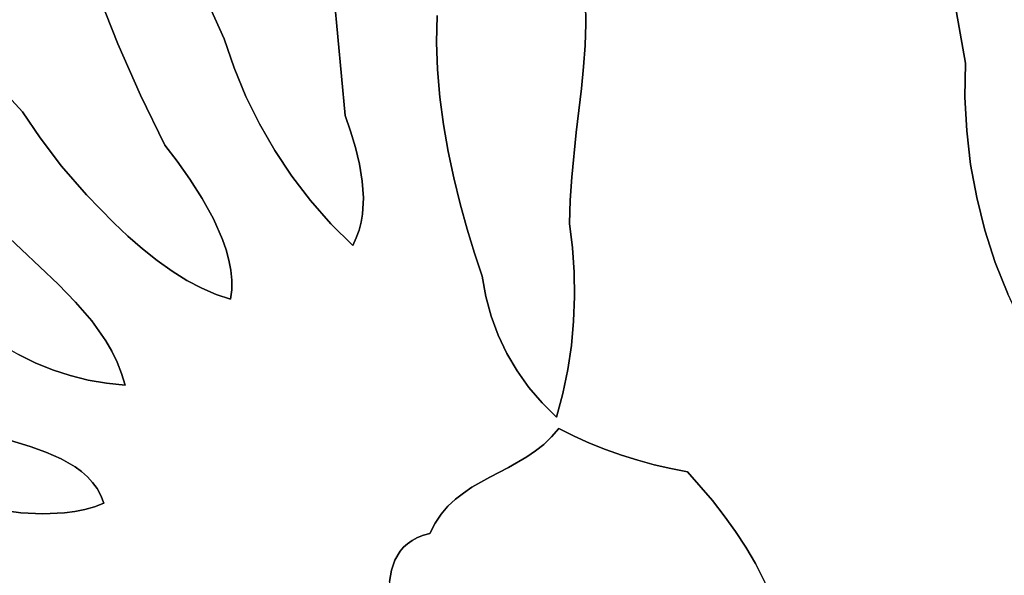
# Model space of a CAD drawing. Header units: inches. Extents: x 37.2 to 70.6, y 17.4 to 61.6.
# Tile 48 of 78: x 54.5 to 57.5, y 40.6 to 42.3. Entities that reach past the tile are written whole.
import ezdxf

# ---------------------------------------------------------------- set-up
doc = ezdxf.new("R2010")
doc.units = ezdxf.units.IN
doc.layers.add('SURFACES_FOR_SKETCHUP', color=7, linetype='Continuous')

msp = doc.modelspace()

# ---------------------------------------------------------------- linework, layer by layer
at = {"layer": 'SURFACES_FOR_SKETCHUP'}
for points, invisible_edges in [([(57.3952, 42.1328), (57.2634, 42.8857), (56.241, 42.3803)], 10), ([(57.3952, 42.1328), (58.905, 42.7499), (57.2634, 42.8857)], 3), ([(58.905, 42.7499), (57.3952, 42.1328), (58.9656, 41.7636)], 11), ([(54.3537, 42.1956), (54.712, 42.5071), (54.2644, 42.3045)], 3), ([(54.712, 42.5071), (54.3537, 42.1956), (54.7686, 42.3478)], 3), ([(54.8311, 42.1908), (55.0715, 42.3939), (54.7686, 42.3478)], 3), ([(55.0715, 42.3939), (54.8311, 42.1908), (55.1101, 42.2997)], 3), ([(56.241, 42.3803), (56.2459, 42.3158), (57.3952, 42.1328)], 10), ([(54.4463, 42.0893), (54.7686, 42.3478), (54.3537, 42.1956)], 3), ([(54.7686, 42.3478), (54.4463, 42.0893), (54.8311, 42.1908)], 3), ([(55.1522, 42.2067), (55.483, 42.3557), (55.1101, 42.2997)], 3), ([(55.1823, 42.1182), (55.483, 42.3557), (55.1522, 42.2067)], 3), ([(55.2181, 42.0322), (55.483, 42.3557), (55.1823, 42.1182)], 3), ([(55.2181, 42.0322), (55.5185, 41.9748), (55.483, 42.3557)], 9), ([(55.483, 42.3557), (55.5185, 41.9748), (55.7954, 42.1955)], 10), ([(55.7954, 42.1955), (55.7974, 42.2771), (55.483, 42.3557)], 10), ([(56.2459, 42.3158), (55.7974, 42.2771), (56.2468, 42.2513)], 3), ([(56.2459, 42.3158), (56.2468, 42.2513), (57.3952, 42.1328)], 10), ([(55.1101, 42.2997), (54.8311, 42.1908), (55.1522, 42.2067)], 3), ([(55.7954, 42.1955), (56.2468, 42.2513), (55.7974, 42.2771)], 3), ([(56.2468, 42.2513), (55.7954, 42.1955), (56.2446, 42.1865)], 3), ([(56.2468, 42.2513), (56.2446, 42.1865), (57.3952, 42.1328)], 10), ([(54.5423, 41.9857), (54.8311, 42.1908), (54.4463, 42.0893)], 3), ([(54.8311, 42.1908), (54.5423, 41.9857), (54.8994, 42.0363)], 3), ([(54.8994, 42.0363), (55.1522, 42.2067), (54.8311, 42.1908)], 3), ([(55.1522, 42.2067), (54.8994, 42.0363), (55.1823, 42.1182)], 3), ([(55.7954, 42.1955), (55.5185, 41.9748), (55.7981, 42.1131)], 3), ([(55.7981, 42.1131), (56.2399, 42.1214), (55.7954, 42.1955)], 3), ([(56.2446, 42.1865), (55.7954, 42.1955), (56.2399, 42.1214)], 3), ([(56.2446, 42.1865), (56.2399, 42.1214), (57.3952, 42.1328)], 10), ([(57.3938, 42.0301), (57.3952, 42.1328), (56.2399, 42.1214)], 10), ([(57.3952, 42.1328), (57.3938, 42.0301), (58.4051, 41.3355)], 10), ([(58.4051, 41.3355), (58.9656, 41.7636), (57.3952, 42.1328)], 10), ([(54.8994, 42.0363), (54.9734, 41.8843), (55.1823, 42.1182)], 10), ([(55.2181, 42.0322), (55.1823, 42.1182), (54.9734, 41.8843)], 10), ([(55.7981, 42.1131), (55.5185, 41.9748), (55.8052, 42.0303)], 3), ([(56.2399, 42.1214), (55.7981, 42.1131), (56.2334, 42.0559)], 3), ([(55.8052, 42.0303), (56.2334, 42.0559), (55.7981, 42.1131)], 3), ([(56.2399, 42.1214), (56.2334, 42.0559), (57.3938, 42.0301)], 10), ([(54.4463, 42.0893), (54.3002, 41.8025), (54.5423, 41.9857)], 3), ([(54.5955, 41.9064), (54.8994, 42.0363), (54.5423, 41.9857)], 3), ([(54.6608, 41.8211), (54.8994, 42.0363), (54.5955, 41.9064)], 3), ([(54.8994, 42.0363), (54.6608, 41.8211), (54.9734, 41.8843)], 3), ([(55.816, 41.9477), (56.2334, 42.0559), (55.8052, 42.0303)], 3), ([(56.2334, 42.0559), (55.816, 41.9477), (56.2179, 41.9231)], 3), ([(56.2334, 42.0559), (56.2179, 41.9231), (57.3991, 41.9279)], 10), ([(57.3991, 41.9279), (57.3938, 42.0301), (56.2334, 42.0559)], 10), ([(55.0107, 41.8362), (55.2181, 42.0322), (54.9734, 41.8843)], 3), ([(55.2181, 42.0322), (55.0107, 41.8362), (55.2593, 41.9488)], 3), ([(55.2181, 42.0322), (55.2593, 41.9488), (55.5185, 41.9748)], 10), ([(55.5347, 41.9268), (55.8052, 42.0303), (55.5185, 41.9748)], 3), ([(55.8052, 42.0303), (55.5347, 41.9268), (55.816, 41.9477)], 3), ([(57.3938, 42.0301), (57.3991, 41.9279), (58.4051, 41.3355)], 10), ([(54.5423, 41.9857), (54.3002, 41.8025), (54.5955, 41.9064)], 3), ([(55.3058, 41.8684), (55.5185, 41.9748), (55.2593, 41.9488)], 3), ([(55.5347, 41.9268), (55.5185, 41.9748), (55.3058, 41.8684)], 10), ([(55.0491, 41.7821), (55.2593, 41.9488), (55.0107, 41.8362)], 3), ([(55.2593, 41.9488), (55.0491, 41.7821), (55.3058, 41.8684)], 3), ([(55.5495, 41.8773), (55.816, 41.9477), (55.5347, 41.9268)], 3), ([(55.5617, 41.8269), (55.816, 41.9477), (55.5495, 41.8773)], 3), ([(55.816, 41.9477), (55.5617, 41.8269), (55.8302, 41.8659)], 3), ([(55.8302, 41.8659), (56.2179, 41.9231), (55.816, 41.9477)], 3), ([(55.3058, 41.8684), (55.3574, 41.7911), (55.5347, 41.9268)], 10), ([(55.5347, 41.9268), (55.3574, 41.7911), (55.5495, 41.8773)], 3), ([(56.2179, 41.9231), (55.8302, 41.8659), (56.204, 41.7874)], 3), ([(56.2179, 41.9231), (56.204, 41.7874), (57.4109, 41.8265)], 10), ([(57.4109, 41.8265), (57.3991, 41.9279), (56.2179, 41.9231)], 10), ([(57.4109, 41.8265), (58.4051, 41.3355), (57.3991, 41.9279)], 3), ([(54.3909, 41.7107), (54.5955, 41.9064), (54.3002, 41.8025)], 3), ([(54.5955, 41.9064), (54.3909, 41.7107), (54.6608, 41.8211)], 3), ([(54.7359, 41.734), (54.9734, 41.8843), (54.6608, 41.8211)], 3), ([(54.8182, 41.6493), (54.9734, 41.8843), (54.7359, 41.734)], 3), ([(54.9734, 41.8843), (54.8182, 41.6493), (55.0107, 41.8362)], 3), ([(55.0863, 41.7235), (55.3058, 41.8684), (55.0491, 41.7821)], 3), ([(55.1199, 41.6621), (55.3058, 41.8684), (55.0863, 41.7235)], 3), ([(55.3058, 41.8684), (55.1199, 41.6621), (55.3574, 41.7911)], 3), ([(55.5495, 41.8773), (55.3574, 41.7911), (55.5617, 41.8269)], 3), ([(55.5701, 41.7762), (55.8302, 41.8659), (55.5617, 41.8269)], 3), ([(55.8302, 41.8659), (55.5701, 41.7762), (55.8471, 41.7855)], 3), ([(55.8471, 41.7855), (56.204, 41.7874), (55.8302, 41.8659)], 3), ([(55.0107, 41.8362), (54.8182, 41.6493), (55.0491, 41.7821)], 3), ([(55.414, 41.7173), (55.5617, 41.8269), (55.3574, 41.7911)], 3), ([(55.5617, 41.8269), (55.414, 41.7173), (55.5701, 41.7762)], 3), ([(56.204, 41.7874), (56.1994, 41.7182), (57.4109, 41.8265)], 10), ([(56.1994, 41.7182), (56.2065, 41.5744), (57.4109, 41.8265)], 11), ([(57.4294, 41.7261), (57.4109, 41.8265), (56.2065, 41.5744)], 10), ([(57.4294, 41.7261), (58.4051, 41.3355), (57.4109, 41.8265)], 3), ([(54.4841, 41.6211), (54.6608, 41.8211), (54.3909, 41.7107)], 3), ([(54.6608, 41.8211), (54.4841, 41.6211), (54.7359, 41.734)], 3), ([(54.8614, 41.6092), (55.0491, 41.7821), (54.8182, 41.6493)], 3), ([(55.0491, 41.7821), (54.8614, 41.6092), (55.0863, 41.7235)], 3), ([(55.1476, 41.5994), (55.3574, 41.7911), (55.1199, 41.6621)], 3), ([(55.3574, 41.7911), (55.1476, 41.5994), (55.414, 41.7173)], 3), ([(55.5701, 41.7762), (55.414, 41.7173), (55.5736, 41.7257)], 3), ([(55.5736, 41.7257), (55.8471, 41.7855), (55.5701, 41.7762)], 3), ([(55.8471, 41.7855), (55.5736, 41.7257), (55.8665, 41.7069)], 3), ([(55.8665, 41.7069), (56.204, 41.7874), (55.8471, 41.7855)], 3), ([(56.204, 41.7874), (55.8665, 41.7069), (56.1994, 41.7182)], 3), ([(54.5945, 41.5167), (54.7359, 41.734), (54.4841, 41.6211)], 3), ([(54.7359, 41.734), (54.5945, 41.5167), (54.8182, 41.6493)], 3), ([(54.9054, 41.5713), (55.0863, 41.7235), (54.8614, 41.6092)], 3), ([(54.9501, 41.536), (55.0863, 41.7235), (54.9054, 41.5713)], 3), ([(55.0863, 41.7235), (54.9501, 41.536), (55.1199, 41.6621)], 3), ([(55.1585, 41.568), (55.414, 41.7173), (55.1476, 41.5994)], 3), ([(55.167, 41.5369), (55.414, 41.7173), (55.1585, 41.568)], 3), ([(55.414, 41.7173), (55.167, 41.5369), (55.4754, 41.6472)], 3), ([(55.4754, 41.6472), (55.5736, 41.7257), (55.414, 41.7173)], 3), ([(55.5736, 41.7257), (55.4754, 41.6472), (55.5708, 41.6759)], 3), ([(55.8665, 41.7069), (55.5666, 41.6515), (55.8876, 41.6308)], 3), ([(55.5666, 41.6515), (55.8665, 41.7069), (55.5708, 41.6759)], 3), ([(55.5708, 41.6759), (55.8665, 41.7069), (55.5736, 41.7257)], 3), ([(55.8876, 41.6308), (56.1994, 41.7182), (55.8665, 41.7069)], 3), ([(56.1994, 41.7182), (55.8876, 41.6308), (56.1973, 41.6481)], 3), ([(56.1994, 41.7182), (56.1973, 41.6481), (56.2065, 41.5744)], 8), ([(56.2065, 41.5744), (56.2117, 41.5005), (57.4294, 41.7261)], 10), ([(57.4542, 41.6272), (57.4294, 41.7261), (56.2117, 41.5005)], 10), ([(57.4542, 41.6272), (58.4051, 41.3355), (57.4294, 41.7261)], 3), ([(55.5708, 41.6759), (55.4754, 41.6472), (55.5666, 41.6515)], 3), ([(54.6499, 41.464), (54.8182, 41.6493), (54.5945, 41.5167)], 3), ([(54.8182, 41.6493), (54.6499, 41.464), (54.8614, 41.6092)], 3), ([(54.995, 41.504), (55.1199, 41.6621), (54.9501, 41.536)], 3), ([(55.1199, 41.6621), (54.995, 41.504), (55.1476, 41.5994)], 3), ([(55.1729, 41.5062), (55.4754, 41.6472), (55.167, 41.5369)], 3), ([(55.1758, 41.4761), (55.4754, 41.6472), (55.1729, 41.5062)], 3), ([(55.4754, 41.6472), (55.1758, 41.4761), (55.5415, 41.5811)], 3), ([(55.5605, 41.6275), (55.5666, 41.6515), (55.4754, 41.6472)], 10), ([(55.5415, 41.5811), (55.5522, 41.604), (55.4754, 41.6472)], 2), ([(55.5522, 41.604), (55.5605, 41.6275), (55.4754, 41.6472)], 10), ([(55.5605, 41.6275), (55.8876, 41.6308), (55.5666, 41.6515)], 3), ([(55.9101, 41.5576), (56.1973, 41.6481), (55.8876, 41.6308)], 3), ([(56.1973, 41.6481), (55.9101, 41.5576), (56.2065, 41.5744)], 3), ([(54.4841, 41.6211), (54.3455, 41.356), (54.5945, 41.5167)], 3), ([(55.5522, 41.604), (55.8876, 41.6308), (55.5605, 41.6275)], 3), ([(55.8876, 41.6308), (55.5522, 41.604), (55.9101, 41.5576)], 3), ([(56.2117, 41.5005), (56.2128, 41.4266), (57.4542, 41.6272)], 10), ([(56.5545, 40.897), (57.4542, 41.6272), (56.2128, 41.4266)], 11), ([(57.4542, 41.6272), (56.5545, 40.897), (57.4855, 41.5299)], 3), ([(57.4542, 41.6272), (57.4855, 41.5299), (58.4051, 41.3355)], 10), ([(54.7029, 41.4097), (54.8614, 41.6092), (54.6499, 41.464)], 3), ([(54.8614, 41.6092), (54.7029, 41.4097), (54.9054, 41.5713)], 3), ([(54.995, 41.504), (55.04, 41.4758), (55.1476, 41.5994)], 10), ([(55.1585, 41.568), (55.1476, 41.5994), (55.04, 41.4758)], 10), ([(55.5415, 41.5811), (55.9101, 41.5576), (55.5522, 41.604)], 3), ([(54.7517, 41.3529), (54.9054, 41.5713), (54.7029, 41.4097)], 3), ([(54.9054, 41.5713), (54.7517, 41.3529), (54.9501, 41.536)], 3), ([(55.167, 41.5369), (55.1585, 41.568), (55.04, 41.4758)], 10), ([(55.1717, 41.4188), (55.5415, 41.5811), (55.1755, 41.4469)], 3), ([(55.5415, 41.5811), (55.1717, 41.4188), (55.8295, 40.7924)], 11), ([(55.1755, 41.4469), (55.5415, 41.5811), (55.1758, 41.4761)], 3), ([(55.9444, 41.427), (55.9335, 41.488), (55.5415, 41.5811)], 10), ([(55.8295, 40.7924), (55.8521, 40.8136), (55.5415, 41.5811)], 10), ([(55.8521, 40.8136), (55.9818, 41.3101), (55.5415, 41.5811)], 11), ([(55.9101, 41.5576), (55.5415, 41.5811), (55.9335, 41.488)], 3), ([(55.9444, 41.427), (55.5415, 41.5811), (55.9606, 41.3677)], 3), ([(55.9606, 41.3677), (55.5415, 41.5811), (55.9818, 41.3101)], 3), ([(55.9335, 41.488), (56.2065, 41.5744), (55.9101, 41.5576)], 3), ([(56.2065, 41.5744), (55.9335, 41.488), (56.2117, 41.5005)], 3), ([(54.7738, 41.3233), (54.9501, 41.536), (54.7517, 41.3529)], 3), ([(54.9501, 41.536), (54.7738, 41.3233), (54.995, 41.504)], 3), ([(55.04, 41.4758), (55.0846, 41.4518), (55.167, 41.5369)], 10), ([(55.1729, 41.5062), (55.167, 41.5369), (55.0846, 41.4518)], 10), ([(57.4855, 41.5299), (56.5545, 40.897), (57.5231, 41.4347)], 3), ([(57.4855, 41.5299), (57.5231, 41.4347), (58.4051, 41.3355)], 10), ([(54.4344, 41.3117), (54.5945, 41.5167), (54.3455, 41.356)], 3), ([(54.4812, 41.2795), (54.5945, 41.5167), (54.4344, 41.3117)], 3), ([(54.5945, 41.5167), (54.4812, 41.2795), (54.6499, 41.464)], 3), ([(54.7942, 41.2928), (54.995, 41.504), (54.7738, 41.3233)], 3), ([(54.995, 41.504), (54.7942, 41.2928), (55.04, 41.4758)], 3), ([(55.1729, 41.5062), (55.0846, 41.4518), (55.1758, 41.4761)], 3), ([(55.9335, 41.488), (55.9444, 41.427), (56.2117, 41.5005)], 10), ([(56.2128, 41.4266), (56.2117, 41.5005), (55.9444, 41.427)], 10), ([(54.8126, 41.2612), (55.04, 41.4758), (54.7942, 41.2928)], 3), ([(54.8287, 41.2285), (55.04, 41.4758), (54.8126, 41.2612)], 3), ([(55.04, 41.4758), (54.8287, 41.2285), (55.0846, 41.4518)], 3), ([(55.1286, 41.4326), (55.1758, 41.4761), (55.0846, 41.4518)], 3), ([(55.1755, 41.4469), (55.1758, 41.4761), (55.1286, 41.4326)], 10), ([(54.5299, 41.251), (54.6499, 41.464), (54.4812, 41.2795)], 3), ([(54.6499, 41.464), (54.5299, 41.251), (54.7029, 41.4097)], 3), ([(54.8423, 41.1945), (55.0846, 41.4518), (54.8287, 41.2285)], 3), ([(55.0846, 41.4518), (54.8423, 41.1945), (55.1286, 41.4326)], 3), ([(55.1286, 41.4326), (55.1717, 41.4188), (55.1755, 41.4469)], 8), ([(54.5805, 41.2261), (54.7029, 41.4097), (54.5299, 41.251)], 3), ([(54.6327, 41.2049), (54.7029, 41.4097), (54.5805, 41.2261)], 3), ([(54.7029, 41.4097), (54.6327, 41.2049), (54.7517, 41.3529)], 3), ([(54.8532, 41.159), (55.1286, 41.4326), (54.8423, 41.1945)], 3), ([(55.1717, 41.4188), (55.1286, 41.4326), (54.8532, 41.159)], 10), ([(55.1717, 41.4188), (54.8532, 41.159), (55.6852, 40.6564)], 11), ([(55.8295, 40.7924), (55.1717, 41.4188), (55.8089, 40.7685)], 3), ([(55.7076, 40.6793), (55.7215, 40.689), (55.1717, 41.4188)], 10), ([(55.8089, 40.7685), (55.1717, 41.4188), (55.7215, 40.689)], 11), ([(55.6852, 40.6564), (55.6955, 40.6684), (55.1717, 41.4188)], 10), ([(55.6955, 40.6684), (55.7076, 40.6793), (55.1717, 41.4188)], 10), ([(55.9444, 41.427), (55.9606, 41.3677), (56.2128, 41.4266)], 10), ([(56.2128, 41.4266), (55.9606, 41.3677), (56.2099, 41.3527)], 3), ([(56.2099, 41.3527), (56.5545, 40.897), (56.2128, 41.4266)], 3), ([(56.6296, 40.8094), (57.5231, 41.4347), (56.5545, 40.897)], 3), ([(57.5231, 41.4347), (56.6296, 40.8094), (57.5669, 41.3419)], 3), ([(54.6862, 41.1875), (54.7517, 41.3529), (54.6327, 41.2049)], 3), ([(54.7517, 41.3529), (54.6862, 41.1875), (54.7738, 41.3233)], 3), ([(55.9818, 41.3101), (56.2099, 41.3527), (55.9606, 41.3677)], 3), ([(56.008, 41.2548), (56.2099, 41.3527), (55.9818, 41.3101)], 3), ([(56.2099, 41.3527), (56.008, 41.2548), (56.203, 41.2791)], 3), ([(56.203, 41.2791), (56.5037, 40.9065), (56.2099, 41.3527)], 3), ([(56.5545, 40.897), (56.2099, 41.3527), (56.5037, 40.9065)], 3), ([(54.7738, 41.3233), (54.6862, 41.1875), (54.7942, 41.2928)], 3), ([(56.6655, 40.7636), (57.5669, 41.3419), (56.6296, 40.8094)], 3), ([(56.6996, 40.7166), (57.5669, 41.3419), (56.6655, 40.7636)], 3), ([(56.7313, 40.6683), (57.5669, 41.3419), (56.6996, 40.7166)], 3), ([(56.7601, 40.6189), (57.5669, 41.3419), (56.7313, 40.6683)], 3), ([(56.7601, 40.6189), (56.7855, 40.5685), (57.5669, 41.3419)], 10), ([(57.9181, 40.9646), (57.5669, 41.3419), (56.7855, 40.5685)], 10), ([(54.741, 41.174), (54.7942, 41.2928), (54.6862, 41.1875)], 3), ([(54.7942, 41.2928), (54.741, 41.174), (54.8126, 41.2612)], 3), ([(55.8765, 40.8325), (55.9818, 41.3101), (55.8521, 40.8136)], 3), ([(56.008, 41.2548), (55.9818, 41.3101), (55.8765, 40.8325)], 10), ([(54.8287, 41.2285), (54.8126, 41.2612), (54.741, 41.174)], 10), ([(56.0389, 41.2019), (56.203, 41.2791), (56.008, 41.2548)], 3), ([(56.203, 41.2791), (56.0389, 41.2019), (56.1921, 41.206)], 3), ([(56.203, 41.2791), (56.1921, 41.206), (56.4037, 40.9316)], 10), ([(56.4037, 40.9316), (56.4534, 40.9181), (56.203, 41.2791)], 10), ([(56.5037, 40.9065), (56.203, 41.2791), (56.4534, 40.9181)], 3), ([(54.5299, 41.251), (54.4688, 41.0026), (54.5805, 41.2261)], 3), ([(55.8765, 40.8325), (55.9022, 40.8497), (56.008, 41.2548)], 10), ([(56.0389, 41.2019), (56.008, 41.2548), (55.9022, 40.8497)], 10), ([(54.5651, 40.9728), (54.5805, 41.2261), (54.4688, 41.0026)], 3), ([(54.5805, 41.2261), (54.5651, 40.9728), (54.6327, 41.2049)], 3), ([(54.6327, 41.2049), (54.5651, 40.9728), (54.6862, 41.1875)], 3), ([(54.741, 41.174), (54.7967, 41.1645), (54.8287, 41.2285)], 10), ([(54.8423, 41.1945), (54.8287, 41.2285), (54.7967, 41.1645)], 10), ([(55.9022, 40.8497), (55.9567, 40.8805), (56.0389, 41.2019)], 10), ([(55.9567, 40.8805), (56.0128, 40.9098), (56.0389, 41.2019)], 10), ([(56.0744, 41.1519), (56.0389, 41.2019), (56.0128, 40.9098)], 10), ([(56.0744, 41.1519), (56.1921, 41.206), (56.0389, 41.2019)], 3), ([(56.1773, 41.1334), (56.1921, 41.206), (56.0744, 41.1519)], 10), ([(56.1773, 41.1334), (56.306, 40.9643), (56.1921, 41.206)], 3), ([(56.3545, 40.947), (56.4037, 40.9316), (56.1921, 41.206)], 10), ([(56.3545, 40.947), (56.1921, 41.206), (56.306, 40.9643)], 3), ([(54.6134, 40.9557), (54.6862, 41.1875), (54.5651, 40.9728)], 3), ([(54.6862, 41.1875), (54.6134, 40.9557), (54.741, 41.174)], 3), ([(54.6597, 40.9357), (54.741, 41.174), (54.6134, 40.9557)], 3), ([(54.741, 41.174), (54.6597, 40.9357), (54.7967, 41.1645)], 3), ([(54.8532, 41.159), (54.8423, 41.1945), (54.7967, 41.1645)], 2), ([(54.702, 40.9115), (54.7967, 41.1645), (54.6597, 40.9357)], 3), ([(54.7212, 40.8975), (54.7967, 41.1645), (54.702, 40.9115)], 3), ([(54.7967, 41.1645), (54.7212, 40.8975), (54.8532, 41.159)], 3), ([(54.7387, 40.8819), (54.8532, 41.159), (54.7212, 40.8975)], 3), ([(54.7545, 40.8648), (54.8532, 41.159), (54.7387, 40.8819)], 3), ([(54.7682, 40.8458), (54.8532, 41.159), (54.7545, 40.8648)], 3), ([(54.7796, 40.8249), (54.8532, 41.159), (54.7682, 40.8458)], 3), ([(54.7885, 40.8019), (54.8532, 41.159), (54.7796, 40.8249)], 3), ([(54.8532, 41.159), (54.7885, 40.8019), (55.6852, 40.6564)], 11), ([(56.0128, 40.9098), (56.0679, 40.9416), (56.0744, 41.1519)], 10), ([(56.1143, 41.1051), (56.0744, 41.1519), (56.0679, 40.9416)], 10), ([(56.1143, 41.1051), (56.1773, 41.1334), (56.0744, 41.1519)], 3), ([(56.1584, 41.0616), (56.1773, 41.1334), (56.1143, 41.1051)], 2), ([(56.1584, 41.0616), (56.2111, 41.0046), (56.1773, 41.1334)], 3), ([(56.2111, 41.0046), (56.2582, 40.9835), (56.1773, 41.1334)], 10), ([(56.306, 40.9643), (56.1773, 41.1334), (56.2582, 40.9835)], 3), ([(56.0679, 40.9416), (56.0943, 40.9596), (56.1143, 41.1051)], 10), ([(56.0943, 40.9596), (56.1195, 40.9795), (56.1143, 41.1051)], 10), ([(56.1195, 40.9795), (56.1431, 41.002), (56.1143, 41.1051)], 10), ([(56.1584, 41.0616), (56.1143, 41.1051), (56.1431, 41.002)], 10), ([(56.1649, 41.0275), (56.1584, 41.0616), (56.1431, 41.002)], 3), ([(56.1649, 41.0275), (56.2111, 41.0046), (56.1584, 41.0616)], 10), ([(56.2111, 41.0046), (56.1649, 41.0275), (56.1431, 41.002)], 8), ([(54.4688, 41.0026), (54.4707, 40.7819), (54.5651, 40.9728)], 3), ([(56.2111, 41.0046), (56.1431, 41.002), (56.1195, 40.9795)], 9), ([(56.2111, 41.0046), (56.1195, 40.9795), (56.2582, 40.9835)], 3), ([(54.5374, 40.7729), (54.5651, 40.9728), (54.4707, 40.7819)], 3), ([(54.5651, 40.9728), (54.5374, 40.7729), (54.6134, 40.9557)], 3), ([(56.0679, 40.9416), (56.306, 40.9643), (56.0943, 40.9596)], 3), ([(56.306, 40.9643), (56.0679, 40.9416), (56.3545, 40.947)], 3), ([(56.2582, 40.9835), (56.0943, 40.9596), (56.306, 40.9643)], 3), ([(56.0943, 40.9596), (56.2582, 40.9835), (56.1195, 40.9795)], 3), ([(56.7855, 40.5685), (56.807, 40.5171), (57.9181, 40.9646)], 10), ([(56.807, 40.5171), (56.8239, 40.4648), (57.9181, 40.9646)], 10), ([(56.8239, 40.4648), (56.8358, 40.4116), (57.9181, 40.9646)], 10), ([(56.8358, 40.4116), (56.8421, 40.3576), (57.9181, 40.9646)], 10), ([(56.8423, 40.3029), (56.8359, 40.2476), (57.9181, 40.9646)], 10), ([(57.9221, 39.3565), (57.9181, 40.9646), (56.8359, 40.2476)], 11), ([(56.8421, 40.3576), (56.8423, 40.3029), (57.9181, 40.9646)], 10), ([(54.6039, 40.7693), (54.6134, 40.9557), (54.5374, 40.7729)], 3), ([(54.6134, 40.9557), (54.6039, 40.7693), (54.6597, 40.9357)], 3), ([(54.669, 40.7722), (54.6597, 40.9357), (54.6039, 40.7693)], 3), ([(54.6597, 40.9357), (54.669, 40.7722), (54.702, 40.9115)], 3), ([(55.7752, 40.7105), (56.4037, 40.9316), (55.9567, 40.8805)], 11), ([(55.7752, 40.7105), (56.6996, 40.7166), (56.4037, 40.9316)], 11), ([(55.9567, 40.8805), (56.4037, 40.9316), (56.0128, 40.9098)], 3), ([(56.3545, 40.947), (56.0128, 40.9098), (56.4037, 40.9316)], 3), ([(56.0128, 40.9098), (56.3545, 40.947), (56.0679, 40.9416)], 3), ([(56.4037, 40.9316), (56.6655, 40.7636), (56.4534, 40.9181)], 3), ([(56.6655, 40.7636), (56.4037, 40.9316), (56.6996, 40.7166)], 3), ([(54.702, 40.9115), (54.669, 40.7722), (54.7212, 40.8975)], 3), ([(56.6296, 40.8094), (56.5037, 40.9065), (56.4534, 40.9181)], 9), ([(56.6296, 40.8094), (56.4534, 40.9181), (56.6655, 40.7636)], 3), ([(56.6296, 40.8094), (56.5545, 40.897), (56.5037, 40.9065)], 8), ([(54.7004, 40.7765), (54.7212, 40.8975), (54.669, 40.7722)], 3), ([(54.7212, 40.8975), (54.7004, 40.7765), (54.7387, 40.8819)], 3), ([(54.731, 40.7827), (54.7387, 40.8819), (54.7004, 40.7765)], 3), ([(54.7387, 40.8819), (54.731, 40.7827), (54.7545, 40.8648)], 3), ([(55.9567, 40.8805), (55.9022, 40.8497), (55.7752, 40.7105)], 10), ([(54.7682, 40.8458), (54.7545, 40.8648), (54.731, 40.7827)], 10), ([(54.731, 40.7827), (54.7604, 40.7912), (54.7682, 40.8458)], 10), ([(54.7796, 40.8249), (54.7682, 40.8458), (54.7604, 40.7912)], 10), ([(55.9022, 40.8497), (55.8765, 40.8325), (55.7752, 40.7105)], 10), ([(54.7885, 40.8019), (54.7796, 40.8249), (54.7604, 40.7912)], 2), ([(55.8521, 40.8136), (55.7752, 40.7105), (55.8765, 40.8325)], 3), ([(55.8521, 40.8136), (55.8295, 40.7924), (55.7752, 40.7105)], 10), ([(54.4707, 40.7819), (54.5111, 40.5042), (54.5374, 40.7729)], 3), ([(54.731, 40.7827), (54.6966, 40.4644), (54.7604, 40.7912)], 3), ([(54.7355, 40.4445), (54.7604, 40.7912), (54.6966, 40.4644)], 3), ([(54.7004, 40.7765), (54.6966, 40.4644), (54.731, 40.7827)], 3), ([(54.7604, 40.7912), (54.7355, 40.4445), (54.7885, 40.8019)], 3), ([(54.7529, 40.4326), (54.7885, 40.8019), (54.7355, 40.4445)], 3), ([(54.7688, 40.4191), (54.7885, 40.8019), (54.7529, 40.4326)], 3), ([(54.7688, 40.4191), (55.6528, 40.565), (54.7885, 40.8019)], 11), ([(55.6692, 40.6293), (55.6852, 40.6564), (54.7885, 40.8019)], 10), ([(55.6692, 40.6293), (54.7885, 40.8019), (55.6587, 40.5987)], 3), ([(55.6587, 40.5987), (54.7885, 40.8019), (55.6528, 40.565)], 3), ([(55.7752, 40.7105), (55.8295, 40.7924), (55.7907, 40.7413)], 3), ([(55.8089, 40.7685), (55.7907, 40.7413), (55.8295, 40.7924)], 2), ([(54.5591, 40.4985), (54.5374, 40.7729), (54.5111, 40.5042)], 3), ([(54.5374, 40.7729), (54.5591, 40.4985), (54.6039, 40.7693)], 3), ([(54.607, 40.4905), (54.6039, 40.7693), (54.5591, 40.4985)], 3), ([(54.6039, 40.7693), (54.607, 40.4905), (54.669, 40.7722)], 3), ([(54.6532, 40.4794), (54.669, 40.7722), (54.607, 40.4905)], 3), ([(54.669, 40.7722), (54.6532, 40.4794), (54.7004, 40.7765)], 3), ([(54.6966, 40.4644), (54.7004, 40.7765), (54.6532, 40.4794)], 3), ([(55.7373, 40.6975), (55.8089, 40.7685), (55.7215, 40.689)], 3), ([(55.8089, 40.7685), (55.7373, 40.6975), (55.7907, 40.7413)], 3), ([(55.7552, 40.7047), (55.7907, 40.7413), (55.7373, 40.6975)], 3), ([(55.7752, 40.7105), (55.7907, 40.7413), (55.7552, 40.7047)], 2), ([(55.6505, 40.5289), (55.7752, 40.7105), (55.6528, 40.565)], 3), ([(55.6511, 40.4908), (55.7752, 40.7105), (55.6505, 40.5289)], 3), ([(55.6568, 40.4112), (55.7752, 40.7105), (55.6511, 40.4908)], 3), ([(55.6528, 40.565), (55.7752, 40.7105), (55.6587, 40.5987)], 3), ([(55.6626, 40.3307), (55.7752, 40.7105), (55.6568, 40.4112)], 3), ([(55.7552, 40.7047), (55.6587, 40.5987), (55.7752, 40.7105)], 3), ([(55.7552, 40.7047), (55.7373, 40.6975), (55.6587, 40.5987)], 10), ([(55.6692, 40.6293), (55.6587, 40.5987), (55.7373, 40.6975)], 10), ([(55.7752, 40.7105), (55.6626, 40.3307), (56.7313, 40.6683)], 11), ([(55.7373, 40.6975), (55.7215, 40.689), (55.6692, 40.6293)], 10), ([(56.6996, 40.7166), (55.7752, 40.7105), (56.7313, 40.6683)], 3), ([(56.0271, 39.8241), (56.7313, 40.6683), (55.6626, 40.3307)], 11), ([(55.6852, 40.6564), (55.6692, 40.6293), (55.7215, 40.689)], 10), ([(55.7215, 40.689), (55.7076, 40.6793), (55.6852, 40.6564)], 10), ([(55.6955, 40.6684), (55.6852, 40.6564), (55.7076, 40.6793)], 2), ([(56.7313, 40.6683), (56.0271, 39.8241), (56.7601, 40.6189)], 3), ([(56.0271, 39.8241), (56.5643, 39.8581), (56.7601, 40.6189)], 11), ([(56.6188, 39.8965), (56.7601, 40.6189), (56.5643, 39.8581)], 3), ([(56.6687, 39.9409), (56.7601, 40.6189), (56.6188, 39.8965)], 3), ([(56.7601, 40.6189), (56.6687, 39.9409), (56.7855, 40.5685)], 3)]:
    msp.add_3dface(points, dxfattribs=dict(at, invisible_edges=invisible_edges))

doc.saveas('drawing.dxf')
